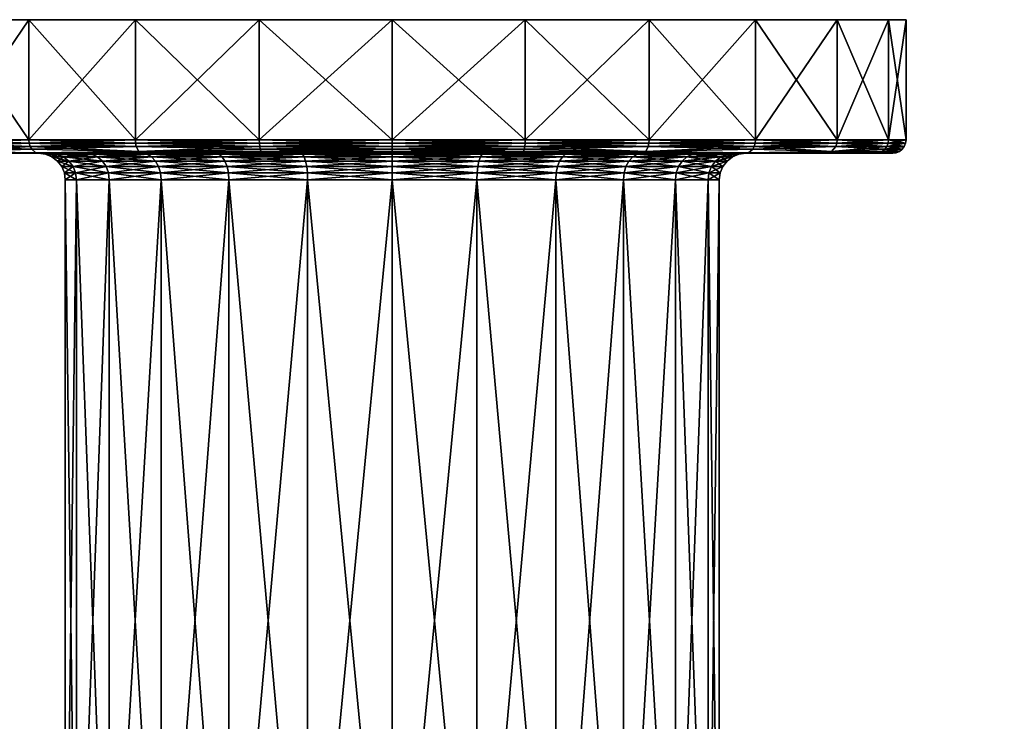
# Model space of a CAD drawing. Extents: x -0.145 to 0.145, y -0.546 to 0.024.
# Tile 256 of 256: x -0.014 to 0.023, y -0.027 to -0.001. Entities that reach past the tile are written whole.
import ezdxf

# ---------------------------------------------------------------- set-up
doc = ezdxf.new("R2010")
doc.units = 0
doc.layers.add('7402U-33(2020)-1@7402U-33(2020)', color=7, linetype='CONTINUOUS')

msp = doc.modelspace()

# ---------------------------------------------------------------- meshes
at = {"layer": '7402U-33(2020)-1@7402U-33(2020)'}
mesh = msp.add_polyface(dxfattribs=at)
corners = [(-0.016139, -0.0056, 0.390259), (-0.018137, -0.005583, 0.38577), (-0.016251, -0.005583, 0.390323), (-0.018012, -0.0056, 0.385737), (-0.016139, -0.0056, 0.371509), (-0.016251, -0.005583, 0.371444), (-0.018012, -0.0056, 0.376031), (-0.018254, -0.005533, 0.385801), (-0.013409, -0.005454, 0.394392), (-0.016514, -0.00535, 0.390475), (-0.013465, -0.00535, 0.394448), (-0.016557, -0.00523, 0.3905), (-0.013501, -0.00523, 0.394484), (-0.018479, -0.00523, 0.385862), (-0.016514, -0.00535, 0.371292), (-0.013501, -0.00523, 0.367284), (-0.016557, -0.00523, 0.371267), (-0.013465, -0.00535, 0.367319), (-0.016572, -0.0051, 0.390509), (-0.013513, -0.0051, 0.394496), (-0.018495, -0.0051, 0.385866), (-0.013513, -0.0051, 0.367272), (-0.016572, -0.0051, 0.371259), (-0.012892, -0.005634, 0.380884), (-0.013151, -0.0056, 0.380884), (-0.0127, -0.0056, 0.384313), (-0.01245, -0.005634, 0.377521), (-0.0127, -0.0056, 0.377454), (-0.011376, -0.0056, 0.387509), (-0.018651, -0.0056, 0.380884), (-0.011376, -0.0056, 0.374259), (-0.016572, -0.0006, 0.390509), (-0.013513, -0.0006, 0.394496), (-0.018495, -0.0006, 0.385866), (-0.013513, -0.0006, 0.367272), (-0.016572, -0.0006, 0.371259), (0.000099, -0.0006, 0.380884), (-0.018495, -0.0006, 0.375901), (-0.019151, -0.0006, 0.380884), (-0.013251, -0.005583, 0.394234), (-0.013251, -0.005583, 0.367534), (-0.016355, -0.005533, 0.390384), (-0.016355, -0.005533, 0.371384), (-0.018137, -0.005583, 0.375997), (-0.018354, -0.005454, 0.385828), (-0.013409, -0.005454, 0.367375), (-0.01843, -0.00535, 0.385849), (-0.018354, -0.005454, 0.375939), (-0.00927, -0.0056, 0.371514)]
mesh.append_faces([[corners[k] for k in face] for face in [(0, 1, 2, 2), (3, 1, 0, 0), (4, 5, 6, 6), (1, 7, 2, 2), (8, 9, 10, 10), (10, 11, 12, 12), (9, 11, 10, 10), (9, 13, 11, 11), (14, 15, 16, 16), (17, 15, 14, 14), (12, 18, 19, 19), (11, 18, 12, 12), (11, 20, 18, 18), (16, 21, 22, 22), (15, 21, 16, 16), (23, 24, 25, 25), (26, 27, 24, 24), (25, 0, 28, 28), (25, 3, 0, 0), (24, 3, 25, 25), (24, 29, 3, 3), (27, 29, 24, 24), (27, 6, 29, 29), (30, 6, 27, 27), (30, 4, 6, 6), (19, 31, 32, 32), (18, 31, 19, 19), (18, 33, 31, 31), (22, 34, 35, 35), (21, 34, 22, 22), (36, 31, 33, 33), (36, 37, 35, 35), (36, 38, 37, 37), (0, 2, 39, 39), (4, 40, 5, 5), (2, 41, 39, 39), (2, 7, 41, 41), (5, 42, 43, 43), (5, 40, 42, 42), (39, 41, 8, 8), (7, 44, 41, 41), (40, 45, 42, 42), (41, 9, 8, 8), (41, 46, 9, 9), (44, 46, 41, 41), (42, 14, 47, 47), (42, 17, 14, 14), (45, 17, 42, 42), (28, 0, 39, 39), (48, 40, 4, 4)]])
mesh = msp.add_polyface(dxfattribs=at)
corners = [(-0.009276, -0.0056, 0.364646), (-0.004787, -0.005583, 0.362648), (-0.009341, -0.005583, 0.364534), (-0.013409, -0.005454, 0.367375), (-0.009493, -0.00535, 0.364271), (-0.013465, -0.00535, 0.367319), (-0.009493, -0.00535, 0.397497), (-0.013501, -0.00523, 0.394484), (-0.009517, -0.00523, 0.39754), (-0.013465, -0.00535, 0.394448), (-0.009517, -0.00523, 0.364227), (-0.013501, -0.00523, 0.367284), (-0.004879, -0.00523, 0.362306), (-0.013513, -0.0051, 0.394496), (-0.009526, -0.0051, 0.397555), (-0.009526, -0.0051, 0.364213), (-0.013513, -0.0051, 0.367272), (-0.004883, -0.0051, 0.36229), (-0.008917, -0.005734, 0.371868), (-0.009087, -0.005634, 0.371698), (-0.011152, -0.005634, 0.374388), (-0.011152, -0.005634, 0.387379), (-0.00927, -0.0056, 0.390253), (-0.009087, -0.005634, 0.39007), (-0.011376, -0.0056, 0.387509), (-0.01245, -0.005634, 0.384246), (-0.0127, -0.0056, 0.384313), (-0.012892, -0.005634, 0.380884), (-0.01245, -0.005634, 0.377521), (-0.013151, -0.0056, 0.380884), (-0.0127, -0.0056, 0.377454), (-0.011376, -0.0056, 0.374259), (-0.00927, -0.0056, 0.371514), (-0.006397, -0.005634, 0.369633), (-0.006526, -0.0056, 0.369409), (-0.009276, -0.0056, 0.397122), (-0.006526, -0.0056, 0.392359), (-0.016139, -0.0056, 0.371509), (-0.013513, -0.0006, 0.394496), (-0.009526, -0.0006, 0.397555), (-0.009526, -0.0006, 0.364213), (-0.013513, -0.0006, 0.367272), (-0.004883, -0.0006, 0.36229), (0.000099, -0.0006, 0.380884), (-0.016572, -0.0006, 0.390509), (-0.018495, -0.0006, 0.385866), (-0.019151, -0.0006, 0.380884), (-0.013251, -0.005583, 0.394234), (-0.009341, -0.005583, 0.397234), (-0.013251, -0.005583, 0.367534), (-0.009401, -0.005533, 0.397338), (-0.009401, -0.005533, 0.364429), (-0.004819, -0.005533, 0.362531), (-0.013409, -0.005454, 0.394392), (-0.004866, -0.00535, 0.362354)]
mesh.append_faces([[corners[k] for k in face] for face in [(0, 1, 2, 2), (3, 4, 5, 5), (6, 7, 8, 8), (9, 7, 6, 6), (5, 10, 11, 11), (4, 10, 5, 5), (4, 12, 10, 10), (8, 13, 14, 14), (7, 13, 8, 8), (11, 15, 16, 16), (10, 15, 11, 11), (10, 17, 15, 15), (18, 19, 20, 20), (21, 22, 23, 23), (21, 24, 22, 22), (25, 24, 21, 21), (25, 26, 24, 24), (27, 26, 25, 25), (28, 29, 27, 27), (20, 30, 28, 28), (20, 31, 30, 30), (19, 31, 20, 20), (19, 32, 31, 31), (33, 32, 19, 19), (33, 34, 32, 32), (22, 35, 36, 36), (32, 37, 31, 31), (14, 38, 39, 39), (13, 38, 14, 14), (16, 40, 41, 41), (15, 40, 16, 16), (15, 42, 40, 40), (43, 38, 44, 44), (45, 46, 43, 43), (43, 41, 40, 40), (35, 47, 48, 48), (0, 2, 49, 49), (48, 47, 50, 50), (2, 51, 49, 49), (2, 52, 51, 51), (47, 53, 50, 50), (49, 51, 3, 3), (50, 9, 6, 6), (53, 9, 50, 50), (51, 4, 3, 3), (51, 54, 4, 4), (22, 47, 35, 35), (24, 47, 22, 22), (34, 49, 32, 32), (34, 0, 49, 49)]])
mesh = msp.add_polyface(dxfattribs=at)
corners = [(-0.004754, -0.0056, 0.398995), (-0.009341, -0.005583, 0.397234), (-0.004787, -0.005583, 0.39912), (-0.009276, -0.0056, 0.397122), (-0.004754, -0.0056, 0.362773), (-0.004787, -0.005583, 0.362648), (-0.009276, -0.0056, 0.364646), (-0.004819, -0.005533, 0.362531), (-0.009341, -0.005583, 0.364534), (-0.004845, -0.005454, 0.399336), (-0.009493, -0.00535, 0.397497), (-0.004866, -0.00535, 0.399413), (-0.009517, -0.00523, 0.39754), (-0.004879, -0.00523, 0.399461), (-0.004866, -0.00535, 0.362354), (-0.004879, -0.00523, 0.362306), (-0.009493, -0.00535, 0.364271), (-0.009526, -0.0051, 0.397555), (-0.004883, -0.0051, 0.399478), (-0.004883, -0.0051, 0.36229), (-0.009517, -0.00523, 0.364227), (-0.008587, -0.006341, 0.38957), (-0.008658, -0.0061, 0.389641), (-0.006093, -0.0061, 0.391609), (-0.006043, -0.006341, 0.370245), (-0.006093, -0.0061, 0.370159), (-0.008658, -0.0061, 0.372127), (-0.00308, -0.006341, 0.369018), (-0.006172, -0.005893, 0.391746), (-0.00877, -0.005893, 0.389753), (-0.006172, -0.005893, 0.370021), (-0.00877, -0.005893, 0.372015), (-0.003106, -0.0061, 0.368922), (-0.006276, -0.005734, 0.391926), (-0.008917, -0.005734, 0.389899), (-0.006276, -0.005734, 0.369842), (-0.008917, -0.005734, 0.371868), (-0.003147, -0.005893, 0.368768), (-0.003201, -0.005734, 0.368568), (-0.006397, -0.005634, 0.392134), (-0.003263, -0.005634, 0.393432), (-0.009087, -0.005634, 0.39007), (-0.006397, -0.005634, 0.369633), (-0.009087, -0.005634, 0.371698), (-0.003263, -0.005634, 0.368335), (-0.006526, -0.0056, 0.392359), (-0.00333, -0.0056, 0.393682), (-0.00927, -0.0056, 0.390253), (-0.006526, -0.0056, 0.369409), (-0.00333, -0.0056, 0.368085), (-0.009526, -0.0006, 0.397555), (-0.004883, -0.0006, 0.399478), (-0.004883, -0.0006, 0.36229), (-0.009526, -0.0051, 0.364213), (0.000099, -0.0006, 0.380884), (-0.013513, -0.0006, 0.394496), (-0.009526, -0.0006, 0.364213), (-0.016572, -0.0006, 0.371259), (-0.013513, -0.0006, 0.367272), (-0.009401, -0.005533, 0.397338), (-0.004819, -0.005533, 0.399236), (-0.004845, -0.005454, 0.362431), (-0.009401, -0.005533, 0.364429)]
mesh.append_faces([[corners[k] for k in face] for face in [(0, 1, 2, 2), (3, 1, 0, 0), (4, 5, 6, 6), (5, 7, 8, 8), (9, 10, 11, 11), (11, 12, 13, 13), (10, 12, 11, 11), (14, 15, 16, 16), (13, 17, 18, 18), (12, 17, 13, 13), (15, 19, 20, 20), (21, 22, 23, 23), (24, 25, 26, 26), (27, 25, 24, 24), (22, 28, 23, 23), (22, 29, 28, 28), (25, 30, 31, 31), (32, 30, 25, 25), (29, 33, 28, 28), (29, 34, 33, 33), (30, 35, 36, 36), (37, 35, 30, 30), (37, 38, 35, 35), (33, 39, 40, 40), (34, 39, 33, 33), (34, 41, 39, 39), (35, 42, 43, 43), (38, 42, 35, 35), (38, 44, 42, 42), (39, 45, 46, 46), (41, 45, 39, 39), (41, 47, 45, 45), (44, 48, 42, 42), (44, 49, 48, 48), (45, 3, 0, 0), (49, 6, 48, 48), (49, 4, 6, 6), (18, 50, 51, 51), (17, 50, 18, 18), (19, 52, 53, 53), (54, 51, 50, 50), (50, 55, 54, 54), (54, 56, 52, 52), (57, 58, 54, 54), (2, 59, 60, 60), (1, 59, 2, 2), (60, 59, 9, 9), (7, 61, 62, 62), (59, 10, 9, 9), (61, 14, 62, 62)]])
mesh = msp.add_polyface(dxfattribs=at)
corners = [(-0.004754, -0.0056, 0.398995), (-0.004787, -0.005583, 0.39912), (0.000099, -0.0056, 0.399634), (-0.004754, -0.0056, 0.362773), (0.000099, -0.005583, 0.362004), (-0.004787, -0.005583, 0.362648), (0.000099, -0.0056, 0.362134), (-0.004819, -0.005533, 0.399236), (0.000099, -0.005583, 0.399763), (0.000099, -0.005533, 0.361884), (-0.004819, -0.005533, 0.362531), (-0.004845, -0.005454, 0.399336), (0.000099, -0.005533, 0.399884), (0.000099, -0.005454, 0.36178), (-0.004845, -0.005454, 0.362431), (-0.004866, -0.00535, 0.399413), (0.000099, -0.005454, 0.399987), (0.000099, -0.00535, 0.361701), (-0.004866, -0.00535, 0.362354), (-0.004879, -0.00523, 0.399461), (0.000099, -0.00535, 0.400067), (0.000099, -0.00523, 0.361651), (-0.004879, -0.00523, 0.362306), (-0.004883, -0.0051, 0.399478), (0.000099, -0.00523, 0.400117), (0.000099, -0.0051, 0.361634), (-0.004883, -0.0051, 0.36229), (-0.00308, -0.006341, 0.392749), (-0.003106, -0.0061, 0.392846), (0.000099, -0.0061, 0.393268), (-0.006043, -0.006341, 0.391522), (-0.006093, -0.0061, 0.391609), (-0.00308, -0.006341, 0.369018), (-0.003106, -0.0061, 0.368922), (-0.006093, -0.0061, 0.370159), (0.000099, -0.006341, 0.3686), (0.000099, -0.0061, 0.3685), (-0.003147, -0.005893, 0.392999), (0.000099, -0.005893, 0.393427), (-0.006172, -0.005893, 0.391746), (-0.003147, -0.005893, 0.368768), (-0.006172, -0.005893, 0.370021), (0.000099, -0.005893, 0.368341), (-0.003201, -0.005734, 0.393199), (0.000099, -0.005734, 0.393634), (-0.006276, -0.005734, 0.391926), (-0.003201, -0.005734, 0.368568), (0.000099, -0.005734, 0.368134), (-0.003263, -0.005634, 0.393432), (0.000099, -0.005634, 0.393875), (-0.003263, -0.005634, 0.368335), (0.000099, -0.005634, 0.367893), (-0.00333, -0.0056, 0.393682), (0.000099, -0.0056, 0.394134), (-0.006397, -0.005634, 0.392134), (-0.00333, -0.0056, 0.368085), (0.000099, -0.0056, 0.367634), (-0.006526, -0.0056, 0.392359), (-0.004883, -0.0006, 0.399478), (0.000099, -0.0051, 0.400134), (0.000099, -0.0006, 0.361634), (-0.004883, -0.0006, 0.36229), (0.000099, -0.0006, 0.380884), (0.000099, -0.0006, 0.400134)]
mesh.append_faces([[corners[k] for k in face] for face in [(0, 1, 2, 2), (3, 4, 5, 5), (6, 4, 3, 3), (1, 7, 8, 8), (5, 9, 10, 10), (4, 9, 5, 5), (7, 11, 12, 12), (10, 13, 14, 14), (9, 13, 10, 10), (11, 15, 16, 16), (14, 17, 18, 18), (13, 17, 14, 14), (15, 19, 20, 20), (18, 21, 22, 22), (17, 21, 18, 18), (19, 23, 24, 24), (22, 25, 26, 26), (21, 25, 22, 22), (27, 28, 29, 29), (30, 31, 28, 28), (32, 33, 34, 34), (35, 33, 32, 32), (35, 36, 33, 33), (28, 37, 38, 38), (31, 37, 28, 28), (31, 39, 37, 37), (33, 40, 41, 41), (36, 40, 33, 33), (36, 42, 40, 40), (37, 43, 44, 44), (39, 43, 37, 37), (39, 45, 43, 43), (42, 46, 40, 40), (42, 47, 46, 46), (43, 48, 49, 49), (45, 48, 43, 43), (47, 50, 46, 46), (47, 51, 50, 50), (48, 52, 53, 53), (54, 52, 48, 48), (51, 55, 50, 50), (51, 56, 55, 55), (52, 0, 2, 2), (57, 0, 52, 52), (56, 3, 55, 55), (56, 6, 3, 3), (23, 58, 59, 59), (26, 60, 61, 61), (25, 60, 26, 26), (62, 63, 58, 58)]])
mesh = msp.add_polyface(dxfattribs=at)
corners = [(0.004952, -0.0056, 0.362773), (0.004985, -0.005583, 0.362648), (0.000099, -0.0056, 0.362134), (0.004952, -0.0056, 0.398995), (0.000099, -0.005583, 0.399763), (0.004985, -0.005583, 0.39912), (0.000099, -0.0056, 0.399634), (-0.004787, -0.005583, 0.39912), (0.000099, -0.005583, 0.362004), (0.005017, -0.005533, 0.362531), (0.000099, -0.005533, 0.399884), (0.005017, -0.005533, 0.399236), (-0.004819, -0.005533, 0.399236), (0.000099, -0.005533, 0.361884), (0.005043, -0.005454, 0.362431), (0.000099, -0.005454, 0.399987), (0.005043, -0.005454, 0.399336), (-0.004845, -0.005454, 0.399336), (0.000099, -0.005454, 0.36178), (0.005064, -0.00535, 0.362354), (0.000099, -0.00535, 0.400067), (0.005064, -0.00535, 0.399413), (-0.004866, -0.00535, 0.399413), (0.000099, -0.00535, 0.361701), (0.005077, -0.00523, 0.362306), (0.000099, -0.00523, 0.400117), (0.005077, -0.00523, 0.399461), (-0.004879, -0.00523, 0.399461), (0.000099, -0.00523, 0.361651), (0.005081, -0.0051, 0.36229), (0.000099, -0.0051, 0.400134), (0.005081, -0.0051, 0.399478), (-0.004883, -0.0051, 0.399478), (0.000099, -0.0051, 0.361634), (0.000099, -0.005634, 0.393875), (0.003528, -0.0056, 0.393682), (0.003461, -0.005634, 0.393432), (0.000099, -0.0056, 0.394134), (-0.003263, -0.005634, 0.393432), (0.003461, -0.005634, 0.368335), (0.000099, -0.0056, 0.367634), (0.000099, -0.005634, 0.367893), (0.003528, -0.0056, 0.368085), (-0.00333, -0.0056, 0.393682), (0.006724, -0.0056, 0.369409), (0.005081, -0.0006, 0.36229), (0.000099, -0.0006, 0.400134), (0.005081, -0.0006, 0.399478), (-0.004883, -0.0006, 0.399478), (0.000099, -0.0006, 0.361634), (0.000099, -0.0006, 0.380884), (-0.004883, -0.0006, 0.36229), (0.009724, -0.0006, 0.397555)]
mesh.append_faces([[corners[k] for k in face] for face in [(0, 1, 2, 2), (3, 4, 5, 5), (6, 4, 3, 3), (6, 7, 4, 4), (2, 1, 8, 8), (1, 9, 8, 8), (5, 10, 11, 11), (4, 10, 5, 5), (4, 12, 10, 10), (8, 9, 13, 13), (9, 14, 13, 13), (11, 15, 16, 16), (10, 15, 11, 11), (10, 17, 15, 15), (13, 14, 18, 18), (14, 19, 18, 18), (16, 20, 21, 21), (15, 20, 16, 16), (15, 22, 20, 20), (18, 19, 23, 23), (19, 24, 23, 23), (21, 25, 26, 26), (20, 25, 21, 21), (20, 27, 25, 25), (23, 24, 28, 28), (24, 29, 28, 28), (26, 30, 31, 31), (25, 30, 26, 26), (25, 32, 30, 30), (28, 29, 33, 33), (34, 35, 36, 36), (34, 37, 35, 35), (38, 37, 34, 34), (39, 40, 41, 41), (39, 42, 40, 40), (37, 3, 35, 35), (37, 6, 3, 3), (43, 6, 37, 37), (42, 2, 40, 40), (42, 0, 2, 2), (44, 0, 42, 42), (29, 45, 33, 33), (31, 46, 47, 47), (30, 46, 31, 31), (30, 48, 46, 46), (33, 45, 49, 49), (47, 46, 50, 50), (50, 49, 45, 45), (51, 49, 50, 50), (50, 52, 47, 47)]])
mesh = msp.add_polyface(dxfattribs=at)
corners = [(0.004952, -0.0056, 0.362773), (0.009539, -0.005583, 0.364534), (0.004985, -0.005583, 0.362648), (0.009474, -0.0056, 0.364646), (0.009474, -0.0056, 0.397122), (0.004985, -0.005583, 0.39912), (0.009539, -0.005583, 0.397234), (0.004952, -0.0056, 0.398995), (0.005017, -0.005533, 0.399236), (0.005043, -0.005454, 0.362431), (0.00969, -0.00535, 0.364271), (0.005064, -0.00535, 0.362354), (0.009715, -0.00523, 0.364227), (0.005077, -0.00523, 0.362306), (0.013699, -0.00523, 0.367284), (0.00969, -0.00535, 0.397497), (0.005077, -0.00523, 0.399461), (0.009715, -0.00523, 0.39754), (0.005064, -0.00535, 0.399413), (0.009724, -0.0051, 0.364213), (0.005081, -0.0051, 0.36229), (0.013711, -0.0051, 0.367272), (0.005081, -0.0051, 0.399478), (0.009724, -0.0051, 0.397555), (0.006595, -0.005634, 0.369633), (0.006724, -0.0056, 0.369409), (0.003528, -0.0056, 0.368085), (0.009285, -0.005634, 0.371698), (0.009468, -0.0056, 0.371514), (0.01135, -0.005634, 0.374388), (0.011574, -0.0056, 0.374259), (0.009285, -0.005634, 0.39007), (0.009468, -0.0056, 0.390253), (0.011574, -0.0056, 0.387509), (0.006595, -0.005634, 0.392134), (0.006724, -0.0056, 0.392359), (0.003461, -0.005634, 0.393432), (0.003528, -0.0056, 0.393682), (0.009724, -0.0006, 0.364213), (0.005081, -0.0006, 0.36229), (0.013711, -0.0006, 0.367272), (0.005081, -0.0006, 0.399478), (0.009724, -0.0006, 0.397555), (0.000099, -0.0006, 0.380884), (0.018693, -0.0006, 0.375901), (0.019349, -0.0006, 0.380884), (0.013711, -0.0006, 0.394496), (0.01677, -0.0006, 0.390509), (0.013449, -0.005583, 0.367534), (0.009599, -0.005533, 0.364429), (0.005017, -0.005533, 0.362531), (0.009599, -0.005533, 0.397338), (0.005043, -0.005454, 0.399336), (0.013663, -0.00535, 0.367319), (0.013449, -0.005583, 0.394234)]
mesh.append_faces([[corners[k] for k in face] for face in [(0, 1, 2, 2), (3, 1, 0, 0), (4, 5, 6, 6), (7, 5, 4, 4), (5, 8, 6, 6), (9, 10, 11, 11), (11, 12, 13, 13), (10, 12, 11, 11), (10, 14, 12, 12), (15, 16, 17, 17), (18, 16, 15, 15), (13, 19, 20, 20), (12, 19, 13, 13), (12, 21, 19, 19), (17, 22, 23, 23), (16, 22, 17, 17), (24, 25, 26, 26), (27, 28, 25, 25), (29, 30, 28, 28), (31, 32, 33, 33), (34, 35, 32, 32), (36, 37, 35, 35), (37, 4, 35, 35), (37, 7, 4, 4), (25, 3, 0, 0), (28, 3, 25, 25), (20, 38, 39, 39), (19, 38, 20, 20), (19, 40, 38, 38), (23, 41, 42, 42), (22, 41, 23, 23), (43, 39, 38, 38), (38, 40, 43, 43), (44, 45, 43, 43), (43, 46, 42, 42), (47, 46, 43, 43), (3, 48, 1, 1), (2, 49, 50, 50), (1, 49, 2, 2), (1, 48, 49, 49), (6, 8, 51, 51), (50, 49, 9, 9), (8, 52, 51, 51), (49, 10, 9, 9), (49, 53, 10, 10), (51, 18, 15, 15), (52, 18, 51, 51), (35, 54, 32, 32), (35, 4, 54, 54), (28, 48, 3, 3)]])
mesh = msp.add_polyface(dxfattribs=at)
corners = [(0.013607, -0.005454, 0.367375), (0.016712, -0.00535, 0.371292), (0.013663, -0.00535, 0.367319), (0.013607, -0.005454, 0.394392), (0.00969, -0.00535, 0.397497), (0.013663, -0.00535, 0.394448), (0.013699, -0.00523, 0.367284), (0.00969, -0.00535, 0.364271), (0.016755, -0.00523, 0.371267), (0.013699, -0.00523, 0.394484), (0.016712, -0.00535, 0.390475), (0.009715, -0.00523, 0.39754), (0.013711, -0.0051, 0.367272), (0.009715, -0.00523, 0.364227), (0.01677, -0.0051, 0.371259), (0.013711, -0.0051, 0.394496), (0.016755, -0.00523, 0.3905), (0.009724, -0.0051, 0.397555), (0.012648, -0.005634, 0.384246), (0.012898, -0.0056, 0.384313), (0.013349, -0.0056, 0.380884), (0.01135, -0.005634, 0.387379), (0.011574, -0.0056, 0.387509), (0.012898, -0.0056, 0.377454), (0.016337, -0.0056, 0.371509), (0.011574, -0.0056, 0.374259), (0.01821, -0.0056, 0.376031), (0.018849, -0.0056, 0.380884), (0.01821, -0.0056, 0.385737), (0.009468, -0.0056, 0.390253), (0.016337, -0.0056, 0.390259), (0.013711, -0.0006, 0.367272), (0.009724, -0.0051, 0.364213), (0.01677, -0.0006, 0.371259), (0.013711, -0.0006, 0.394496), (0.01677, -0.0051, 0.390509), (0.009724, -0.0006, 0.397555), (0.000099, -0.0006, 0.380884), (0.018693, -0.0006, 0.375901), (0.018693, -0.0006, 0.385866), (0.01677, -0.0006, 0.390509), (0.019349, -0.0006, 0.380884), (0.016449, -0.005583, 0.371444), (0.013449, -0.005583, 0.367534), (0.013449, -0.005583, 0.394234), (0.016449, -0.005583, 0.390323), (0.009474, -0.0056, 0.397122), (0.009539, -0.005583, 0.397234), (0.016553, -0.005533, 0.371384), (0.016553, -0.005533, 0.390384), (0.009599, -0.005533, 0.397338), (0.009599, -0.005533, 0.364429), (0.009468, -0.0056, 0.371514)]
mesh.append_faces([[corners[k] for k in face] for face in [(0, 1, 2, 2), (3, 4, 5, 5), (2, 6, 7, 7), (2, 8, 6, 6), (1, 8, 2, 2), (5, 9, 10, 10), (5, 11, 9, 9), (4, 11, 5, 5), (6, 12, 13, 13), (6, 14, 12, 12), (8, 14, 6, 6), (9, 15, 16, 16), (9, 17, 15, 15), (11, 17, 9, 9), (18, 19, 20, 20), (21, 22, 19, 19), (23, 24, 25, 25), (23, 26, 24, 24), (20, 26, 23, 23), (19, 27, 20, 20), (22, 28, 19, 19), (29, 30, 22, 22), (12, 31, 32, 32), (12, 33, 31, 31), (14, 33, 12, 12), (15, 34, 35, 35), (15, 36, 34, 34), (17, 36, 15, 15), (37, 33, 38, 38), (37, 31, 33, 33), (37, 39, 40, 40), (37, 41, 39, 39), (24, 42, 43, 43), (30, 44, 45, 45), (46, 47, 44, 44), (42, 48, 43, 43), (45, 44, 49, 49), (47, 50, 44, 44), (43, 0, 51, 51), (43, 48, 0, 0), (44, 3, 49, 49), (44, 50, 3, 3), (0, 2, 51, 51), (48, 1, 0, 0), (49, 5, 10, 10), (3, 5, 49, 49), (50, 4, 3, 3), (29, 44, 30, 30), (25, 43, 52, 52), (25, 24, 43, 43)]])
mesh = msp.add_polyface(dxfattribs=at)
corners = [(0.016337, -0.0056, 0.371509), (0.018335, -0.005583, 0.375997), (0.016449, -0.005583, 0.371444), (0.01821, -0.0056, 0.376031), (0.018978, -0.005583, 0.380884), (0.018849, -0.0056, 0.380884), (0.018335, -0.005583, 0.38577), (0.01821, -0.0056, 0.385737), (0.016449, -0.005583, 0.390323), (0.016337, -0.0056, 0.390259), (0.018452, -0.005533, 0.375966), (0.019099, -0.005533, 0.380884), (0.018452, -0.005533, 0.385801), (0.019203, -0.005454, 0.380884), (0.018552, -0.005454, 0.375939), (0.018552, -0.005454, 0.385828), (0.019282, -0.00535, 0.380884), (0.018628, -0.00535, 0.375919), (0.018628, -0.00535, 0.385849), (0.016712, -0.00535, 0.390475), (0.016712, -0.00535, 0.371292), (0.018677, -0.00523, 0.375906), (0.016755, -0.00523, 0.371267), (0.019332, -0.00523, 0.380884), (0.018677, -0.00523, 0.385862), (0.016755, -0.00523, 0.3905), (0.013699, -0.00523, 0.394484), (0.018693, -0.0051, 0.375901), (0.01677, -0.0051, 0.371259), (0.019349, -0.0051, 0.380884), (0.01677, -0.0051, 0.390509), (0.018693, -0.0051, 0.385866), (0.013711, -0.0051, 0.394496), (0.013349, -0.0056, 0.380884), (0.012898, -0.0056, 0.384313), (0.011574, -0.0056, 0.387509), (0.018693, -0.0006, 0.375901), (0.01677, -0.0006, 0.371259), (0.019349, -0.0006, 0.380884), (0.01677, -0.0006, 0.390509), (0.018693, -0.0006, 0.385866), (0.013711, -0.0006, 0.394496), (0.016553, -0.005533, 0.371384), (0.016553, -0.005533, 0.390384)]
mesh.append_faces([[corners[k] for k in face] for face in [(0, 1, 2, 2), (3, 1, 0, 0), (3, 4, 1, 1), (5, 4, 3, 3), (5, 6, 4, 4), (7, 6, 5, 5), (7, 8, 6, 6), (9, 8, 7, 7), (1, 10, 2, 2), (1, 11, 10, 10), (4, 11, 1, 1), (4, 12, 11, 11), (6, 12, 4, 4), (10, 13, 14, 14), (11, 13, 10, 10), (12, 15, 11, 11), (14, 16, 17, 17), (13, 16, 14, 14), (15, 18, 13, 13), (15, 19, 18, 18), (20, 21, 22, 22), (17, 21, 20, 20), (17, 23, 21, 21), (18, 24, 16, 16), (18, 25, 24, 24), (19, 25, 18, 18), (19, 26, 25, 25), (22, 27, 28, 28), (21, 27, 22, 22), (21, 29, 27, 27), (24, 30, 31, 31), (25, 30, 24, 24), (25, 32, 30, 30), (33, 5, 3, 3), (34, 7, 5, 5), (35, 9, 7, 7), (28, 36, 37, 37), (27, 36, 28, 28), (27, 38, 36, 36), (31, 39, 40, 40), (30, 39, 31, 31), (30, 41, 39, 39), (2, 10, 42, 42), (6, 43, 12, 12), (8, 43, 6, 6), (10, 14, 42, 42), (12, 43, 15, 15), (42, 17, 20, 20), (14, 17, 42, 42), (43, 19, 15, 15)]])
mesh = msp.add_polyface(dxfattribs=at)
corners = [(0.019099, -0.005533, 0.380884), (0.018552, -0.005454, 0.385828), (0.019203, -0.005454, 0.380884), (0.018628, -0.00535, 0.385849), (0.019282, -0.00535, 0.380884), (0.019332, -0.00523, 0.380884), (0.018628, -0.00535, 0.375919), (0.018677, -0.00523, 0.385862), (0.019349, -0.0051, 0.380884), (0.018677, -0.00523, 0.375906), (0.018693, -0.0051, 0.385866), (0.019349, -0.0006, 0.380884), (0.018693, -0.0051, 0.375901), (0.018693, -0.0006, 0.385866), (0.040956, -0.017962, -0.54778), (0.040099, -0.017962, -0.541268), (0.040131, -0.018336, -0.541268), (0.04154, -0.019388, -0.547669), (0.041188, -0.019263, -0.547722), (0.040579, -0.019263, -0.541268), (0.040748, -0.018336, -0.547806), (0.041292, -0.017962, -0.550327), (0.042555, -0.018336, -0.55406), (0.04037, -0.018976, -0.541268), (0.040982, -0.018976, -0.547761), (0.040218, -0.018659, -0.541268), (0.040833, -0.018659, -0.54779), (0.042777, -0.018976, -0.553972), (0.042635, -0.018659, -0.554028), (0.040967, -0.018976, -0.534853), (0.042748, -0.018976, -0.528638), (0.041173, -0.019263, -0.534892), (0.040818, -0.018659, -0.534825), (0.042606, -0.018659, -0.528582), (0.040733, -0.018336, -0.534809), (0.042525, -0.018336, -0.528551), (0.040946, -0.017962, -0.534835), (0.041292, -0.017962, -0.532209), (0.040697, -0.019388, -0.541268), (0.041678, -0.018633, -0.532313), (0.040499, -0.0128, -0.541268), (0.040499, -0.018633, -0.541268), (0.041678, -0.0128, -0.532313), (0.041678, -0.0128, -0.550223), (0.041678, -0.018633, -0.550223), (0.041292, -0.0128, -0.550327), (0.040099, -0.0128, -0.541268), (0.041292, -0.0128, -0.532209)]
mesh.append_faces([[corners[k] for k in face] for face in [(0, 1, 2, 2), (2, 3, 4, 4), (4, 5, 6, 6), (4, 7, 5, 5), (5, 8, 9, 9), (5, 10, 8, 8), (7, 10, 5, 5), (8, 11, 12, 12), (8, 13, 11, 11), (10, 13, 8, 8), (14, 15, 16, 16), (17, 18, 19, 19), (20, 14, 16, 16), (20, 21, 14, 14), (22, 21, 20, 20), (18, 23, 19, 19), (18, 24, 23, 23), (24, 25, 23, 23), (24, 26, 25, 25), (27, 26, 24, 24), (26, 16, 25, 25), (26, 20, 16, 16), (28, 20, 26, 26), (29, 30, 31, 31), (32, 33, 29, 29), (34, 35, 32, 32), (36, 37, 34, 34), (19, 31, 38, 38), (19, 29, 31, 31), (23, 29, 19, 19), (23, 32, 29, 29), (25, 32, 23, 23), (25, 34, 32, 32), (16, 34, 25, 25), (16, 36, 34, 34), (15, 36, 16, 16), (39, 40, 41, 41), (39, 42, 40, 40), (41, 43, 44, 44), (41, 40, 43, 43), (45, 14, 21, 21), (46, 14, 45, 45), (46, 15, 14, 14), (46, 36, 15, 15), (47, 36, 46, 46), (47, 37, 36, 36), (40, 45, 43, 43), (40, 46, 45, 45), (42, 46, 40, 40), (42, 47, 46, 46)]])
mesh = msp.add_polyface(dxfattribs=at)
corners = [(-0.010539, -0.006341, 0.387026), (-0.010626, -0.0061, 0.387076), (-0.008658, -0.0061, 0.389641), (-0.011767, -0.006341, 0.384063), (-0.011863, -0.0061, 0.384089), (-0.012185, -0.006341, 0.380884), (-0.012285, -0.0061, 0.380884), (-0.011767, -0.006341, 0.377704), (-0.011863, -0.0061, 0.377678), (-0.010539, -0.006341, 0.374742), (-0.010626, -0.0061, 0.374692), (-0.008587, -0.006341, 0.372198), (-0.008658, -0.0061, 0.372127), (-0.006043, -0.006341, 0.370245), (-0.00877, -0.005893, 0.389753), (-0.010763, -0.005893, 0.387155), (-0.012017, -0.005893, 0.38413), (-0.012444, -0.005893, 0.380884), (-0.012017, -0.005893, 0.377637), (-0.010763, -0.005893, 0.374612), (-0.00877, -0.005893, 0.372015), (-0.006093, -0.0061, 0.370159), (-0.008917, -0.005734, 0.389899), (-0.010943, -0.005734, 0.387259), (-0.012217, -0.005734, 0.384184), (-0.012651, -0.005734, 0.380884), (-0.012217, -0.005734, 0.377584), (-0.010943, -0.005734, 0.374509), (-0.008917, -0.005734, 0.371868), (-0.006172, -0.005893, 0.370021), (-0.009087, -0.005634, 0.39007), (-0.011152, -0.005634, 0.387379), (-0.01245, -0.005634, 0.384246), (-0.012892, -0.005634, 0.380884), (-0.01245, -0.005634, 0.377521), (-0.011152, -0.005634, 0.374388), (-0.006276, -0.005734, 0.369842), (-0.009087, -0.005634, 0.371698)]
mesh.append_faces([[corners[k] for k in face] for face in [(0, 1, 2, 2), (3, 1, 0, 0), (3, 4, 1, 1), (5, 4, 3, 3), (5, 6, 4, 4), (7, 6, 5, 5), (7, 8, 6, 6), (9, 8, 7, 7), (9, 10, 8, 8), (11, 10, 9, 9), (11, 12, 10, 10), (13, 12, 11, 11), (1, 14, 2, 2), (1, 15, 14, 14), (4, 15, 1, 1), (4, 16, 15, 15), (6, 16, 4, 4), (6, 17, 16, 16), (8, 17, 6, 6), (8, 18, 17, 17), (10, 18, 8, 8), (10, 19, 18, 18), (12, 19, 10, 10), (12, 20, 19, 19), (21, 20, 12, 12), (15, 22, 14, 14), (15, 23, 22, 22), (16, 23, 15, 15), (16, 24, 23, 23), (17, 24, 16, 16), (17, 25, 24, 24), (18, 25, 17, 17), (18, 26, 25, 25), (19, 26, 18, 18), (19, 27, 26, 26), (20, 27, 19, 19), (20, 28, 27, 27), (29, 28, 20, 20), (23, 30, 22, 22), (23, 31, 30, 30), (24, 31, 23, 23), (24, 32, 31, 31), (25, 32, 24, 24), (25, 33, 32, 32), (26, 33, 25, 25), (26, 34, 33, 33), (27, 34, 26, 26), (27, 35, 34, 34), (28, 35, 27, 27), (36, 37, 28, 28)]])
mesh = msp.add_polyface(dxfattribs=at)
corners = [(0.006224, -0.0066, 0.370275), (0.003278, -0.006341, 0.369018), (0.00327, -0.0066, 0.369051), (0.006241, -0.006341, 0.370245), (0.00327, -0.0066, 0.392716), (0.006241, -0.006341, 0.391522), (0.006224, -0.0066, 0.391493), (0.003278, -0.006341, 0.392749), (0.000099, -0.0066, 0.393134), (0.000099, -0.006341, 0.393168), (-0.003072, -0.0066, 0.392716), (0.000099, -0.006341, 0.3686), (0.000099, -0.0066, 0.368634), (0.003304, -0.0061, 0.368922), (0.006291, -0.0061, 0.370159), (0.006291, -0.0061, 0.391609), (0.003304, -0.0061, 0.392846), (0.000099, -0.0061, 0.393268), (-0.00308, -0.006341, 0.392749), (0.000099, -0.0061, 0.3685), (0.003345, -0.005893, 0.368768), (0.00637, -0.005893, 0.370021), (0.00637, -0.005893, 0.391746), (0.003345, -0.005893, 0.392999), (0.000099, -0.005893, 0.393427), (-0.003106, -0.0061, 0.392846), (0.000099, -0.005893, 0.368341), (0.003399, -0.005734, 0.368568), (0.006474, -0.005734, 0.369842), (0.006474, -0.005734, 0.391926), (0.003399, -0.005734, 0.393199), (0.000099, -0.005734, 0.393634), (-0.003147, -0.005893, 0.392999), (0.000099, -0.005734, 0.368134), (0.003461, -0.005634, 0.368335), (0.006595, -0.005634, 0.369633), (0.003461, -0.005634, 0.393432), (0.006595, -0.005634, 0.392134), (0.000099, -0.005634, 0.393875), (-0.003201, -0.005734, 0.393199), (0.000099, -0.005634, 0.367893), (0.003528, -0.0056, 0.368085), (0.00327, -0.0396, 0.369051), (0.006224, -0.0396, 0.391493), (0.00327, -0.0396, 0.392716), (0.000099, -0.0396, 0.393134), (0.000099, -0.0396, 0.368634)]
mesh.append_faces([[corners[k] for k in face] for face in [(0, 1, 2, 2), (0, 3, 1, 1), (4, 5, 6, 6), (4, 7, 5, 5), (8, 7, 4, 4), (8, 9, 7, 7), (10, 9, 8, 8), (2, 11, 12, 12), (2, 1, 11, 11), (3, 13, 1, 1), (3, 14, 13, 13), (7, 15, 5, 5), (7, 16, 15, 15), (9, 16, 7, 7), (9, 17, 16, 16), (18, 17, 9, 9), (1, 19, 11, 11), (1, 13, 19, 19), (14, 20, 13, 13), (14, 21, 20, 20), (16, 22, 15, 15), (16, 23, 22, 22), (17, 23, 16, 16), (17, 24, 23, 23), (25, 24, 17, 17), (13, 26, 19, 19), (13, 20, 26, 26), (21, 27, 20, 20), (21, 28, 27, 27), (23, 29, 22, 22), (23, 30, 29, 29), (24, 30, 23, 23), (24, 31, 30, 30), (32, 31, 24, 24), (20, 33, 26, 26), (20, 27, 33, 33), (28, 34, 27, 27), (28, 35, 34, 34), (30, 36, 37, 37), (31, 36, 30, 30), (31, 38, 36, 36), (39, 38, 31, 31), (27, 40, 33, 33), (27, 34, 40, 40), (35, 41, 34, 34), (42, 0, 2, 2), (43, 4, 6, 6), (44, 8, 4, 4), (45, 10, 8, 8), (46, 2, 12, 12)]])
mesh = msp.add_polyface(dxfattribs=at)
corners = [(0.008761, -0.0066, 0.372222), (0.006241, -0.006341, 0.370245), (0.006224, -0.0066, 0.370275), (0.008785, -0.006341, 0.372198), (0.010708, -0.0066, 0.374759), (0.010737, -0.006341, 0.374742), (0.008761, -0.0066, 0.389546), (0.010737, -0.006341, 0.387026), (0.010708, -0.0066, 0.387009), (0.008785, -0.006341, 0.38957), (0.006224, -0.0066, 0.391493), (0.006241, -0.006341, 0.391522), (0.006291, -0.0061, 0.370159), (0.008856, -0.0061, 0.372127), (0.010824, -0.0061, 0.374692), (0.010824, -0.0061, 0.387076), (0.008856, -0.0061, 0.389641), (0.006291, -0.0061, 0.391609), (0.00637, -0.005893, 0.370021), (0.008968, -0.005893, 0.372015), (0.010961, -0.005893, 0.374612), (0.010961, -0.005893, 0.387155), (0.008968, -0.005893, 0.389753), (0.00637, -0.005893, 0.391746), (0.006474, -0.005734, 0.369842), (0.009115, -0.005734, 0.371868), (0.011141, -0.005734, 0.374509), (0.011141, -0.005734, 0.387259), (0.009115, -0.005734, 0.389899), (0.006474, -0.005734, 0.391926), (0.006595, -0.005634, 0.369633), (0.009285, -0.005634, 0.371698), (0.01135, -0.005634, 0.374388), (0.01135, -0.005634, 0.387379), (0.009285, -0.005634, 0.39007), (0.006595, -0.005634, 0.392134), (0.003399, -0.005734, 0.393199), (0.006724, -0.0056, 0.369409), (0.009468, -0.0056, 0.371514), (0.011574, -0.0056, 0.387509), (0.009468, -0.0056, 0.390253), (0.003461, -0.005634, 0.393432), (0.006724, -0.0056, 0.392359), (0.006224, -0.0396, 0.370275), (0.008761, -0.0396, 0.372222), (0.010708, -0.0396, 0.387009), (0.008761, -0.0396, 0.389546)]
mesh.append_faces([[corners[k] for k in face] for face in [(0, 1, 2, 2), (0, 3, 1, 1), (4, 3, 0, 0), (4, 5, 3, 3), (6, 7, 8, 8), (6, 9, 7, 7), (10, 9, 6, 6), (10, 11, 9, 9), (3, 12, 1, 1), (3, 13, 12, 12), (5, 13, 3, 3), (5, 14, 13, 13), (9, 15, 7, 7), (9, 16, 15, 15), (11, 16, 9, 9), (11, 17, 16, 16), (13, 18, 12, 12), (13, 19, 18, 18), (14, 19, 13, 13), (14, 20, 19, 19), (16, 21, 15, 15), (16, 22, 21, 21), (17, 22, 16, 16), (17, 23, 22, 22), (19, 24, 18, 18), (19, 25, 24, 24), (20, 25, 19, 19), (20, 26, 25, 25), (22, 27, 21, 21), (22, 28, 27, 27), (23, 28, 22, 22), (23, 29, 28, 28), (25, 30, 24, 24), (25, 31, 30, 30), (26, 31, 25, 25), (26, 32, 31, 31), (28, 33, 27, 27), (28, 34, 33, 33), (29, 34, 28, 28), (29, 35, 34, 34), (36, 35, 29, 29), (31, 37, 30, 30), (32, 38, 31, 31), (34, 39, 33, 33), (35, 40, 34, 34), (41, 42, 35, 35), (43, 0, 2, 2), (44, 4, 0, 0), (45, 6, 8, 8), (46, 10, 6, 6)]])
mesh = msp.add_polyface(dxfattribs=at)
corners = [(0.011932, -0.0066, 0.377713), (0.010737, -0.006341, 0.374742), (0.010708, -0.0066, 0.374759), (0.011964, -0.006341, 0.377704), (0.012349, -0.0066, 0.380884), (0.012383, -0.006341, 0.380884), (0.011932, -0.0066, 0.384054), (0.011964, -0.006341, 0.384063), (0.010708, -0.0066, 0.387009), (0.010737, -0.006341, 0.387026), (0.010824, -0.0061, 0.374692), (0.012061, -0.0061, 0.377678), (0.012483, -0.0061, 0.380884), (0.012061, -0.0061, 0.384089), (0.010824, -0.0061, 0.387076), (0.010961, -0.005893, 0.374612), (0.012215, -0.005893, 0.377637), (0.012642, -0.005893, 0.380884), (0.012215, -0.005893, 0.38413), (0.010961, -0.005893, 0.387155), (0.011141, -0.005734, 0.374509), (0.012415, -0.005734, 0.377584), (0.012849, -0.005734, 0.380884), (0.012415, -0.005734, 0.384184), (0.011141, -0.005734, 0.387259), (0.01135, -0.005634, 0.374388), (0.012648, -0.005634, 0.377521), (0.01309, -0.005634, 0.380884), (0.012648, -0.005634, 0.384246), (0.01135, -0.005634, 0.387379), (0.011574, -0.0056, 0.374259), (0.012898, -0.0056, 0.377454), (0.013349, -0.0056, 0.380884), (0.012898, -0.0056, 0.384313), (0.010708, -0.0396, 0.374759), (0.011932, -0.0396, 0.377713), (0.012349, -0.0396, 0.380884), (0.011932, -0.0396, 0.384054)]
mesh.append_faces([[corners[k] for k in face] for face in [(0, 1, 2, 2), (0, 3, 1, 1), (4, 3, 0, 0), (4, 5, 3, 3), (6, 5, 4, 4), (6, 7, 5, 5), (8, 7, 6, 6), (8, 9, 7, 7), (3, 10, 1, 1), (3, 11, 10, 10), (5, 11, 3, 3), (5, 12, 11, 11), (7, 12, 5, 5), (7, 13, 12, 12), (9, 13, 7, 7), (9, 14, 13, 13), (11, 15, 10, 10), (11, 16, 15, 15), (12, 16, 11, 11), (12, 17, 16, 16), (13, 17, 12, 12), (13, 18, 17, 17), (14, 18, 13, 13), (14, 19, 18, 18), (16, 20, 15, 15), (16, 21, 20, 20), (17, 21, 16, 16), (17, 22, 21, 21), (18, 22, 17, 17), (18, 23, 22, 22), (19, 23, 18, 18), (19, 24, 23, 23), (21, 25, 20, 20), (21, 26, 25, 25), (22, 26, 21, 21), (22, 27, 26, 26), (23, 27, 22, 22), (23, 28, 27, 27), (24, 28, 23, 23), (24, 29, 28, 28), (26, 30, 25, 25), (26, 31, 30, 30), (27, 31, 26, 26), (27, 32, 31, 31), (28, 32, 27, 27), (29, 33, 28, 28), (34, 0, 2, 2), (35, 4, 0, 0), (36, 6, 4, 4), (37, 8, 6, 6)]])
mesh = msp.add_polyface(dxfattribs=at)
corners = [(0.000099, -0.0396, 0.393134), (0.000099, -0.039859, 0.3931), (-0.003072, -0.0396, 0.392716), (-0.003072, -0.0066, 0.392716), (-0.00308, -0.006341, 0.392749), (0.000099, -0.006341, 0.393168), (-0.006026, -0.0066, 0.391493), (-0.006043, -0.006341, 0.391522), (-0.008563, -0.0066, 0.389546), (-0.008587, -0.006341, 0.38957), (-0.01051, -0.0066, 0.387009), (-0.010539, -0.006341, 0.387026), (-0.011734, -0.0066, 0.384054), (-0.011767, -0.006341, 0.384063), (-0.012151, -0.0066, 0.380884), (-0.012185, -0.006341, 0.380884), (-0.011734, -0.0066, 0.377713), (-0.011767, -0.006341, 0.377704), (-0.01051, -0.0066, 0.374759), (-0.010539, -0.006341, 0.374742), (-0.008563, -0.0066, 0.372222), (-0.008587, -0.006341, 0.372198), (-0.006026, -0.0066, 0.370275), (-0.006043, -0.006341, 0.370245), (-0.003072, -0.0066, 0.369051), (-0.00308, -0.006341, 0.369018), (0.000099, -0.0066, 0.368634), (0.000099, -0.006341, 0.3686), (-0.003106, -0.0061, 0.392846), (-0.006093, -0.0061, 0.391609), (-0.008658, -0.0061, 0.389641), (-0.006026, -0.0396, 0.391493), (-0.008563, -0.0396, 0.389546), (-0.01051, -0.0396, 0.387009), (-0.011734, -0.0396, 0.384054), (-0.012151, -0.0396, 0.380884), (-0.011734, -0.0396, 0.377713), (-0.01051, -0.0396, 0.374759), (-0.008563, -0.0396, 0.372222), (-0.006026, -0.0396, 0.370275), (-0.003072, -0.0396, 0.369051), (0.000099, -0.0396, 0.368634)]
mesh.append_faces([[corners[k] for k in face] for face in [(0, 1, 2, 2), (3, 4, 5, 5), (6, 4, 3, 3), (6, 7, 4, 4), (8, 7, 6, 6), (8, 9, 7, 7), (10, 9, 8, 8), (10, 11, 9, 9), (12, 11, 10, 10), (12, 13, 11, 11), (14, 13, 12, 12), (14, 15, 13, 13), (16, 15, 14, 14), (16, 17, 15, 15), (18, 17, 16, 16), (18, 19, 17, 17), (20, 19, 18, 18), (20, 21, 19, 19), (22, 21, 20, 20), (22, 23, 21, 21), (24, 23, 22, 22), (24, 25, 23, 23), (26, 25, 24, 24), (26, 27, 25, 25), (7, 28, 4, 4), (9, 29, 7, 7), (11, 30, 9, 9), (2, 3, 0, 0), (2, 6, 3, 3), (31, 6, 2, 2), (31, 8, 6, 6), (32, 8, 31, 31), (32, 10, 8, 8), (33, 10, 32, 32), (33, 12, 10, 10), (34, 12, 33, 33), (34, 14, 12, 12), (35, 14, 34, 34), (35, 16, 14, 14), (36, 16, 35, 35), (36, 18, 16, 16), (37, 18, 36, 36), (37, 20, 18, 18), (38, 20, 37, 37), (38, 22, 20, 20), (39, 22, 38, 38), (39, 24, 22, 22), (40, 24, 39, 39), (40, 26, 24, 24), (41, 26, 40, 40)]])
mesh = msp.add_polyface(dxfattribs=at)
corners = [(0.00327, -0.0396, 0.392716), (0.003261, -0.039859, 0.392683), (0.000099, -0.0396, 0.393134), (0.006207, -0.039859, 0.391463), (0.006224, -0.0396, 0.391493), (0.008737, -0.039859, 0.389522), (0.006224, -0.0396, 0.370275), (0.003261, -0.039859, 0.369084), (0.006207, -0.039859, 0.370304), (0.00327, -0.0396, 0.369051), (0.000099, -0.039859, 0.368668), (0.000099, -0.0396, 0.368634), (-0.003063, -0.039859, 0.369084), (0.000099, -0.039859, 0.3931), (0.003235, -0.0401, 0.392587), (0.006157, -0.0401, 0.391377), (0.008666, -0.0401, 0.389451), (0.003235, -0.0401, 0.369181), (0.006157, -0.0401, 0.370391), (0.000099, -0.0401, 0.368768), (-0.003037, -0.0401, 0.369181), (0.000099, -0.0401, 0.393), (0.003194, -0.040307, 0.392433), (0.006078, -0.040307, 0.391239), (0.008554, -0.040307, 0.389339), (0.003194, -0.040307, 0.369334), (0.006078, -0.040307, 0.370529), (0.000099, -0.040307, 0.368927), (-0.002996, -0.040307, 0.369334), (0.000099, -0.040307, 0.392841), (-0.003037, -0.0401, 0.392587), (0.00314, -0.040466, 0.392233), (0.005974, -0.040466, 0.391059), (0.008408, -0.040466, 0.389192), (0.005974, -0.040466, 0.370708), (0.008554, -0.040307, 0.372429), (0.00314, -0.040466, 0.369534), (0.000099, -0.040466, 0.369134), (-0.002942, -0.040466, 0.369534), (0.000099, -0.040466, 0.392634), (-0.002996, -0.040307, 0.392433), (0.00327, -0.0066, 0.369051), (0.006224, -0.0066, 0.370275), (0.00327, -0.0066, 0.392716), (0.000099, -0.0066, 0.393134)]
mesh.append_faces([[corners[k] for k in face] for face in [(0, 1, 2, 2), (0, 3, 1, 1), (4, 3, 0, 0), (4, 5, 3, 3), (6, 7, 8, 8), (9, 7, 6, 6), (9, 10, 7, 7), (11, 10, 9, 9), (11, 12, 10, 10), (2, 1, 13, 13), (1, 14, 13, 13), (1, 15, 14, 14), (3, 15, 1, 1), (3, 16, 15, 15), (8, 17, 18, 18), (7, 17, 8, 8), (7, 19, 17, 17), (10, 19, 7, 7), (10, 20, 19, 19), (13, 14, 21, 21), (14, 22, 21, 21), (14, 23, 22, 22), (15, 23, 14, 14), (15, 24, 23, 23), (16, 24, 15, 15), (18, 25, 26, 26), (17, 25, 18, 18), (17, 27, 25, 25), (19, 27, 17, 17), (19, 28, 27, 27), (20, 28, 19, 19), (21, 29, 30, 30), (21, 22, 29, 29), (22, 31, 29, 29), (23, 32, 22, 22), (23, 33, 32, 32), (24, 33, 23, 23), (26, 34, 35, 35), (26, 36, 34, 34), (25, 36, 26, 26), (25, 37, 36, 36), (27, 37, 25, 25), (27, 38, 37, 37), (28, 38, 27, 27), (29, 39, 40, 40), (29, 31, 39, 39), (9, 41, 11, 11), (6, 42, 9, 9), (0, 43, 4, 4), (2, 44, 0, 0)]])
mesh = msp.add_polyface(dxfattribs=at)
corners = [(0.008761, -0.0396, 0.389546), (0.008737, -0.039859, 0.389522), (0.006224, -0.0396, 0.391493), (0.010678, -0.039859, 0.386992), (0.010708, -0.0396, 0.387009), (0.011899, -0.039859, 0.384045), (0.011932, -0.0396, 0.384054), (0.011932, -0.0396, 0.377713), (0.010678, -0.039859, 0.374776), (0.011899, -0.039859, 0.377722), (0.010708, -0.0396, 0.374759), (0.008737, -0.039859, 0.372246), (0.008761, -0.0396, 0.372222), (0.006207, -0.039859, 0.370304), (0.006224, -0.0396, 0.370275), (0.008666, -0.0401, 0.389451), (0.006207, -0.039859, 0.391463), (0.010592, -0.0401, 0.386942), (0.011802, -0.0401, 0.38402), (0.010592, -0.0401, 0.374826), (0.011802, -0.0401, 0.377748), (0.008666, -0.0401, 0.372316), (0.006157, -0.0401, 0.370391), (0.010454, -0.040307, 0.386862), (0.008554, -0.040307, 0.389339), (0.011649, -0.040307, 0.383978), (0.012056, -0.040307, 0.380884), (0.010454, -0.040307, 0.374905), (0.011649, -0.040307, 0.377789), (0.008554, -0.040307, 0.372429), (0.006078, -0.040307, 0.370529), (0.010275, -0.040466, 0.386759), (0.008408, -0.040466, 0.389192), (0.011449, -0.040466, 0.383925), (0.011849, -0.040466, 0.380884), (0.010275, -0.040466, 0.375009), (0.011449, -0.040466, 0.377843), (0.008408, -0.040466, 0.372575), (0.005974, -0.040466, 0.370708), (0.008761, -0.0066, 0.372222), (0.010708, -0.0066, 0.374759), (0.011932, -0.0066, 0.377713), (0.010708, -0.0066, 0.387009), (0.008761, -0.0066, 0.389546), (0.006224, -0.0066, 0.391493)]
mesh.append_faces([[corners[k] for k in face] for face in [(0, 1, 2, 2), (0, 3, 1, 1), (4, 3, 0, 0), (4, 5, 3, 3), (6, 5, 4, 4), (7, 8, 9, 9), (10, 8, 7, 7), (10, 11, 8, 8), (12, 11, 10, 10), (12, 13, 11, 11), (14, 13, 12, 12), (1, 15, 16, 16), (1, 17, 15, 15), (3, 17, 1, 1), (3, 18, 17, 17), (5, 18, 3, 3), (9, 19, 20, 20), (8, 19, 9, 9), (8, 21, 19, 19), (11, 21, 8, 8), (11, 22, 21, 21), (13, 22, 11, 11), (15, 23, 24, 24), (17, 23, 15, 15), (17, 25, 23, 23), (18, 25, 17, 17), (18, 26, 25, 25), (20, 27, 28, 28), (19, 27, 20, 20), (19, 29, 27, 27), (21, 29, 19, 19), (21, 30, 29, 29), (22, 30, 21, 21), (24, 31, 32, 32), (23, 31, 24, 24), (23, 33, 31, 31), (25, 33, 23, 23), (25, 34, 33, 33), (26, 34, 25, 25), (28, 35, 36, 36), (27, 35, 28, 28), (27, 37, 35, 35), (29, 37, 27, 27), (29, 38, 37, 37), (12, 39, 14, 14), (10, 40, 12, 12), (7, 41, 10, 10), (4, 42, 6, 6), (0, 43, 4, 4), (2, 44, 0, 0)]])
mesh = msp.add_polyface(dxfattribs=at)
corners = [(0.011932, -0.0396, 0.384054), (0.012315, -0.039859, 0.380884), (0.011899, -0.039859, 0.384045), (0.012349, -0.0396, 0.380884), (0.011899, -0.039859, 0.377722), (0.011932, -0.0396, 0.377713), (0.012215, -0.0401, 0.380884), (0.011802, -0.0401, 0.38402), (0.011802, -0.0401, 0.377748), (0.012056, -0.040307, 0.380884), (0.011649, -0.040307, 0.377789), (0.011449, -0.040466, 0.377843), (0.011849, -0.040466, 0.380884), (0.012349, -0.0066, 0.380884), (0.011932, -0.0066, 0.384054), (0.04154, -0.019388, -0.547669), (0.040579, -0.019263, -0.541268), (0.040697, -0.019388, -0.541268), (0.041869, -0.019388, -0.550172), (0.041188, -0.019263, -0.547722), (0.042972, -0.019263, -0.553896), (0.043348, -0.019388, -0.553742), (0.045306, -0.019388, -0.558469), (0.049779, -0.019263, -0.56473), (0.049981, -0.019388, -0.564561), (0.050773, -0.019388, -0.565594), (0.045869, -0.019263, -0.559631), (0.046083, -0.019388, -0.559481), (0.053814, -0.019263, -0.514092), (0.054065, -0.019388, -0.514417), (0.050773, -0.019388, -0.516942), (0.041173, -0.019263, -0.534892), (0.04153, -0.019388, -0.534945), (0.041869, -0.019388, -0.532364), (0.042943, -0.019263, -0.528714), (0.043318, -0.019388, -0.528867), (0.045306, -0.019388, -0.524067), (0.045827, -0.019263, -0.522971), (0.046035, -0.019388, -0.523117), (0.049726, -0.019263, -0.517863), (0.049934, -0.019388, -0.518036), (0.061267, -0.036941, -0.533282), (0.045135, -0.018633, -0.523968), (0.041678, -0.018633, -0.532313), (0.063805, -0.036941, -0.529974), (0.050633, -0.018633, -0.516802), (0.061267, -0.036941, -0.549254), (0.045135, -0.018633, -0.558568), (0.050633, -0.018633, -0.565734), (0.059672, -0.036941, -0.545402), (0.041678, -0.018633, -0.550223), (0.059127, -0.036941, -0.541268), (0.040499, -0.018633, -0.541268), (0.059672, -0.036941, -0.537134), (0.058847, -0.037227, -0.541268), (0.059401, -0.037227, -0.545474), (0.063607, -0.037227, -0.55276), (0.061024, -0.037227, -0.549394), (0.061024, -0.037227, -0.533142), (0.063607, -0.037227, -0.529776), (0.059401, -0.037227, -0.537062)]
mesh.append_faces([[corners[k] for k in face] for face in [(0, 1, 2, 2), (3, 1, 0, 0), (3, 4, 1, 1), (5, 4, 3, 3), (2, 6, 7, 7), (1, 6, 2, 2), (1, 8, 6, 6), (4, 8, 1, 1), (6, 9, 7, 7), (6, 10, 9, 9), (8, 10, 6, 6), (9, 11, 12, 12), (10, 11, 9, 9), (3, 13, 5, 5), (0, 14, 3, 3), (15, 16, 17, 17), (18, 19, 15, 15), (20, 21, 22, 22), (18, 21, 20, 20), (23, 24, 25, 25), (26, 27, 24, 24), (22, 27, 26, 26), (28, 29, 30, 30), (31, 32, 17, 17), (31, 33, 32, 32), (34, 35, 33, 33), (34, 36, 35, 35), (37, 38, 36, 36), (39, 40, 38, 38), (41, 42, 43, 43), (44, 45, 42, 42), (46, 47, 48, 48), (49, 50, 47, 47), (51, 52, 50, 50), (53, 43, 52, 52), (54, 55, 15, 15), (55, 18, 15, 15), (55, 21, 18, 18), (27, 56, 24, 24), (22, 57, 27, 27), (22, 21, 57, 57), (56, 25, 24, 24), (40, 58, 38, 38), (30, 59, 40, 40), (58, 36, 38, 38), (58, 35, 36, 36), (60, 33, 35, 35), (60, 32, 33, 33), (54, 17, 32, 32), (15, 17, 54, 54)]])

doc.saveas('drawing.dxf')
